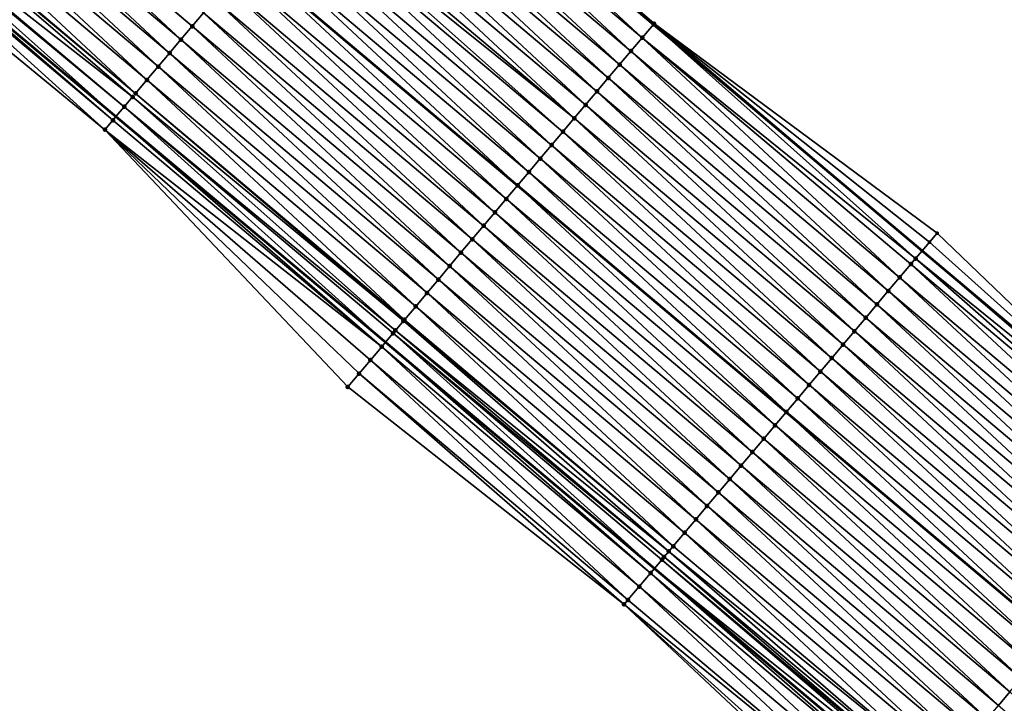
# Model space of a CAD drawing. Header units: feet. Extents: x 2017353 to 2024169, y 808050 to 818690.
# Tile 122 of 256: x 2017470 to 2017526, y 818485 to 818524. Entities that reach past the tile are written whole.
import ezdxf

# ---------------------------------------------------------------- set-up
doc = ezdxf.new("R2010")
doc.units = ezdxf.units.FT
doc.header["$MEASUREMENT"] = 0
for name, color, linetype, lineweight in [('EP_Travel Lane', 172, 'Continuous', 53), ('SB-Road Shots', 141, 'Continuous', 100), ('SB-Road X-Section', 40, 'Continuous', 13), ('STRIPING', 60, 'Continuous', 53)]:
    doc.layers.add(name, color=color, linetype=linetype, lineweight=lineweight)
doc.layers.add('I-77-MM15-17_SB-Surface-BORDER', color=7, linetype='Continuous')
doc.layers.add('I-77-MM15-17_SB-Surface-TIN', color=7, linetype='Continuous')

msp = doc.modelspace()

# ---------------------------------------------------------------- linework, layer by layer
at = {"layer": 'EP_Travel Lane'}
for points in [[(2017368.322989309, 818639.5371778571, 278.397272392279), (2017383.832366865, 818626.470221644, 278.2098004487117), (2017399.126980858, 818613.5842079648, 278.0464606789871), (2017414.421636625, 818600.69815909, 277.8916583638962), (2017429.716187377, 818587.8121986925, 277.7154096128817), (2017445.010957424, 818574.9260535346, 277.5839337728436), (2017460.305954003, 818562.0397175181, 277.4987336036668), (2017475.600915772, 818549.1534108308, 277.4063981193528), (2017490.895856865, 818536.2671215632, 277.3098552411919), (2017506.190878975, 818523.3807640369, 277.2298509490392), (2017521.484572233, 818510.498934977, 277.1277737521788), (2017536.782205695, 818497.6161731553, 276.9957189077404), (2017552.079970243, 818484.7333009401, 276.8856065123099), (2017567.377594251, 818471.8505470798, 276.7519686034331), (2017582.675031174, 818458.9679507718, 276.5870023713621), (2017597.972434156, 818446.085383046, 276.4163612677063), (2017613.269860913, 818433.2027952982, 276.249692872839), (2017628.567186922, 818420.3202923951, 276.0661536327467), (2017643.864532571, 818407.4377729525, 275.885903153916), (2017659.161856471, 818394.5552718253, 275.702010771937)], [(2017352.742519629, 818621.0491651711, 277.9247103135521), (2017368.288001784, 818608.0275514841, 277.6899354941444), (2017383.619511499, 818595.1851709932, 277.5421120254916), (2017398.950780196, 818582.3429923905, 277.3451886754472), (2017414.282211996, 818569.500677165, 277.1814914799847), (2017429.613933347, 818556.6581193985, 277.0767771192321), (2017444.945831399, 818543.8154136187, 277.008041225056), (2017460.277653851, 818530.9727711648, 276.9239253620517), (2017475.609462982, 818518.1301398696, 276.8370858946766), (2017490.941310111, 818505.2874767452, 276.757989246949), (2017506.254729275, 818492.4197630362, 276.6737494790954), (2017521.55248766, 818479.5368960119, 276.5626135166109), (2017536.850122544, 818466.6541329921, 276.4308028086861), (2017552.147716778, 818453.7714042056, 276.292179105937), (2017567.445116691, 818440.8888390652, 276.1210154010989), (2017582.742439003, 818428.0063392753, 275.9368511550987), (2017598.039826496, 818415.1237845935, 275.7636078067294), (2017613.33718564, 818402.2412537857, 275.5856172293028), (2017628.634668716, 818389.3586186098, 275.4283796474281), (2017643.932074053, 818376.476048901, 275.2581242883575), (2017659.216473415, 818363.5659910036, 275.0733244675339)]]:
    msp.add_polyline3d(points, dxfattribs=at)
at = {"layer": 'I-77-MM15-17_SB-Surface-BORDER', "color": 3, "linetype": 'Continuous', "lineweight": -3}
for points in [[(2017460.727329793, 818562.5397637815, 277.5024247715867), (2017475.698770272, 818549.2695307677, 277.4076484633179), (2017491.067444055, 818536.470742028, 277.3115489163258), (2017506.233546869, 818523.4313991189, 277.2301108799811), (2017522.329045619, 818511.5017588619, 277.1233114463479), (2017536.789139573, 818497.6244070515, 276.9956971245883), (2017552.086904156, 818484.7415349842, 276.8855760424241), (2017567.384528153, 818471.8587813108, 276.7519215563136), (2017582.681965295, 818458.9761849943, 276.5869775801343), (2017597.992990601, 818446.109790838, 276.4165226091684), (2017613.276795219, 818433.2110297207, 276.2496695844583), (2017628.612882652, 818420.3745507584, 276.0664031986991), (2017644.287278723, 818407.9399616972, 275.8694936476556), (2017659.215244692, 818394.6186659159, 275.7021547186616)], [(2017656.551811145, 818360.3978139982, 274.9690070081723), (2017642.417888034, 818374.6786564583, 275.2063490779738), (2017626.316420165, 818386.6063922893, 275.3807248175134), (2017612.154988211, 818400.8379836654, 275.5418849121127), (2017596.207882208, 818412.9494327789, 275.6819125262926), (2017581.556673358, 818426.5990050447, 275.8788479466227), (2017565.621793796, 818438.7249282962, 276.0225257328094), (2017549.926512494, 818451.1353003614, 276.1713203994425), (2017534.474051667, 818463.8342901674, 276.2969632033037), (2017519.137519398, 818476.6709745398, 276.4196921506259), (2017504.525638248, 818490.3677989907, 276.5710414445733), (2017488.797591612, 818502.7445042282, 276.6409823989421), (2017474.984575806, 818517.3888257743, 276.8075702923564), (2017459.534017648, 818530.0905997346, 276.8871290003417)]]:
    msp.add_polyline3d(points, dxfattribs=at)
at = {"layer": 'I-77-MM15-17_SB-Surface-TIN', "color": 128, "linetype": 'Continuous', "lineweight": -3}
for points in [[(2017479.948021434, 818523.2776097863, 276.9851060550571), (2017464.716264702, 818536.239119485, 277.0580981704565), (2017464.653651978, 818536.1648259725, 277.0566492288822)], [(2017479.948021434, 818523.2776097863, 276.9851060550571), (2017480.592465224, 818524.0422614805, 277.0017343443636), (2017464.716264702, 818536.239119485, 277.0580981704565)], [(2017505.553681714, 818522.6246604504, 277.2184519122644), (2017490.895856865, 818536.2671215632, 277.3098552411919), (2017490.259355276, 818535.5118403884, 277.2987784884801)], [(2017490.903772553, 818536.2765144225, 277.3099929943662), (2017490.895856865, 818536.2671215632, 277.3098552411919), (2017506.190878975, 818523.3807640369, 277.2298509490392)], [(2017505.553681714, 818522.6246604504, 277.2184519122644), (2017506.190878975, 818523.3807640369, 277.2298509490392), (2017490.895856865, 818536.2671215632, 277.3098552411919)], [(2017506.233546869, 818523.4313991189, 277.2301108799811), (2017491.067444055, 818536.470742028, 277.3115489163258), (2017490.903772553, 818536.2765144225, 277.3099929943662)], [(2017506.198100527, 818523.38933319, 277.2299801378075), (2017490.903772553, 818536.2765144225, 277.3099929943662), (2017506.190878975, 818523.3807640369, 277.2298509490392)], [(2017506.198100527, 818523.38933319, 277.2299801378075), (2017506.233546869, 818523.4313991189, 277.2301108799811), (2017490.903772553, 818536.2765144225, 277.3099929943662)], [(2017479.303564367, 818522.5129692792, 276.965766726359), (2017464.653651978, 818536.1648259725, 277.0566492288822), (2017464.00921414, 818535.4001692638, 277.0412364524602)], [(2017479.303564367, 818522.5129692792, 276.965766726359), (2017479.948021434, 818523.2776097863, 276.9851060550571), (2017464.653651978, 818536.1648259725, 277.0566492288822)], [(2017478.659099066, 818521.7483357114, 276.9447458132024), (2017464.00921414, 818535.4001692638, 277.0412364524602), (2017463.364769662, 818534.6355181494, 277.0244679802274)], [(2017478.659099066, 818521.7483357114, 276.9447458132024), (2017479.303564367, 818522.5129692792, 276.965766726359), (2017464.00921414, 818535.4001692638, 277.0412364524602)], [(2017504.909206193, 818521.8600354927, 277.1953444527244), (2017490.259355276, 818535.5118403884, 277.2987784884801), (2017489.61490128, 818534.747197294, 277.2800661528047)], [(2017504.909206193, 818521.8600354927, 277.1953444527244), (2017505.553681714, 818522.6246604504, 277.2184519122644), (2017490.259355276, 818535.5118403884, 277.2987784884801)], [(2017478.014634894, 818520.9837011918, 276.9239555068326), (2017463.364769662, 818534.6355181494, 277.0244679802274), (2017462.720318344, 818533.8708727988, 277.0063027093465)], [(2017478.014634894, 818520.9837011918, 276.9239555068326), (2017478.659099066, 818521.7483357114, 276.9447458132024), (2017463.364769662, 818534.6355181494, 277.0244679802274)], [(2017504.264731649, 818521.0954097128, 277.172436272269), (2017489.61490128, 818534.747197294, 277.2800661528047), (2017488.970446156, 818533.9825551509, 277.2611233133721)], [(2017504.264731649, 818521.0954097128, 277.172436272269), (2017504.909206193, 818521.8600354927, 277.1953444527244), (2017489.61490128, 818534.747197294, 277.2800661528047)], [(2017503.620296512, 818520.3307507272, 277.1575749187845), (2017488.970446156, 818533.9825551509, 277.2611233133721), (2017488.326015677, 818533.2178922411, 277.24721301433)], [(2017503.620296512, 818520.3307507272, 277.1575749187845), (2017504.264731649, 818521.0954097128, 277.172436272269), (2017488.970446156, 818533.9825551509, 277.2611233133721)], [(2017477.370180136, 818520.2190587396, 276.905087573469), (2017462.720318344, 818533.8708727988, 277.0063027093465), (2017462.075866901, 818533.1062275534, 276.988111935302)], [(2017477.370180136, 818520.2190587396, 276.905087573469), (2017478.014634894, 818520.9837011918, 276.9239555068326), (2017462.720318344, 818533.8708727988, 277.0063027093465)], [(2017476.725710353, 818519.4544289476, 276.8831516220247), (2017462.075866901, 818533.1062275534, 276.988111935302), (2017461.431418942, 818532.3415793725, 276.9706325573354)], [(2017476.725710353, 818519.4544289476, 276.8831516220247), (2017477.370180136, 818520.2190587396, 276.905087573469), (2017462.075866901, 818533.1062275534, 276.988111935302)], [(2017502.97585389, 818519.5660980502, 277.1411848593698), (2017488.326015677, 818533.2178922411, 277.24721301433), (2017487.681580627, 818532.4532331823, 277.2323694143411)], [(2017502.97585389, 818519.5660980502, 277.1411848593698), (2017503.620296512, 818520.3307507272, 277.1575749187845), (2017488.326015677, 818533.2178922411, 277.24721301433)], [(2017476.552678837, 818519.2491412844, 276.87673808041), (2017461.37680349, 818532.2767797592, 276.9688971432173), (2017460.786941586, 818531.5769559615, 276.9471505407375)], [(2017476.725710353, 818519.4544289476, 276.8831516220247), (2017461.431418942, 818532.3415793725, 276.9706325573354), (2017461.37680349, 818532.2767797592, 276.9688971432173)], [(2017476.552678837, 818519.2491412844, 276.87673808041), (2017476.725710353, 818519.4544289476, 276.8831516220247), (2017461.37680349, 818532.2767797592, 276.9688971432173)], [(2017502.331399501, 818518.8014552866, 277.1223923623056), (2017487.681580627, 818532.4532331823, 277.2323694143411), (2017487.037122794, 818531.6885933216, 277.2128734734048)], [(2017502.331399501, 818518.8014552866, 277.1223923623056), (2017502.97585389, 818519.5660980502, 277.1411848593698), (2017487.681580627, 818532.4532331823, 277.2323694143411)], [(2017460.692119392, 818531.4644614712, 276.9432088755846), (2017460.277653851, 818530.9727711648, 276.9239253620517), (2017475.609462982, 818518.1301398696, 276.8370858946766)], [(2017476.081225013, 818518.6898122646, 276.8580389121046), (2017460.786941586, 818531.5769559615, 276.9471505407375), (2017460.692119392, 818531.4644614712, 276.9432088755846)], [(2017476.081225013, 818518.6898122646, 276.8580389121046), (2017460.692119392, 818531.4644614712, 276.9432088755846), (2017475.609462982, 818518.1301398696, 276.8370858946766)], [(2017476.081225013, 818518.6898122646, 276.8580389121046), (2017476.552678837, 818519.2491412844, 276.87673808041), (2017460.786941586, 818531.5769559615, 276.9471505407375)], [(2017501.686933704, 818518.0368221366, 277.1012701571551), (2017487.037122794, 818531.6885933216, 277.2128734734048), (2017486.392669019, 818530.9239500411, 277.1942062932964)], [(2017501.686933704, 818518.0368221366, 277.1012701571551), (2017502.331399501, 818518.8014552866, 277.1223923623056), (2017487.037122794, 818531.6885933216, 277.2128734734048)], [(2017474.984575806, 818517.3888257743, 276.8075702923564), (2017460.142434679, 818530.8123574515, 276.917634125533), (2017459.534017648, 818530.0905997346, 276.8871290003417)], [(2017475.436722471, 818517.9252100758, 276.8294137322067), (2017460.277653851, 818530.9727711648, 276.9239253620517), (2017460.142434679, 818530.8123574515, 276.917634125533)], [(2017474.984575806, 818517.3888257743, 276.8075702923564), (2017475.436722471, 818517.9252100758, 276.8294137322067), (2017460.142434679, 818530.8123574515, 276.917634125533)], [(2017475.436722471, 818517.9252100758, 276.8294137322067), (2017475.609462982, 818518.1301398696, 276.8370858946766), (2017460.277653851, 818530.9727711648, 276.9239253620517)], [(2017501.686933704, 818518.0368221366, 277.1012701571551), (2017486.392669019, 818530.9239500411, 277.1942062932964), (2017486.097318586, 818530.5735219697, 277.1851779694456)], [(2017500.398006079, 818516.5075524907, 277.0598366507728), (2017485.748204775, 818530.1593155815, 277.1734014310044), (2017485.103728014, 818529.3946916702, 277.1500404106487)], [(2017501.042472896, 818517.272184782, 277.0811669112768), (2017486.097318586, 818530.5735219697, 277.1851779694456), (2017485.748204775, 818530.1593155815, 277.1734014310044)], [(2017500.398006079, 818516.5075524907, 277.0598366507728), (2017501.042472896, 818517.272184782, 277.0811669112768), (2017485.748204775, 818530.1593155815, 277.1734014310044)], [(2017501.042472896, 818517.272184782, 277.0811669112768), (2017501.686933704, 818518.0368221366, 277.1012701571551), (2017486.097318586, 818530.5735219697, 277.1851779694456)], [(2017499.753536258, 818515.7429227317, 277.0378927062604), (2017485.103728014, 818529.3946916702, 277.1500404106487), (2017484.459261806, 818528.6300588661, 277.1288344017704)], [(2017499.753536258, 818515.7429227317, 277.0378927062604), (2017500.398006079, 818516.5075524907, 277.0598366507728), (2017485.103728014, 818529.3946916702, 277.1500404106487)], [(2017499.109068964, 818514.9782908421, 277.0164650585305), (2017484.459261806, 818528.6300588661, 277.1288344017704), (2017483.814814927, 818527.865409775, 277.1115752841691)], [(2017499.109068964, 818514.9782908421, 277.0164650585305), (2017499.753536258, 818515.7429227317, 277.0378927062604), (2017484.459261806, 818528.6300588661, 277.1288344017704)], [(2017498.464598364, 818514.2136617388, 276.9943622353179), (2017483.814814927, 818527.865409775, 277.1115752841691), (2017483.170356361, 818527.1007705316, 277.0919297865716)], [(2017498.464598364, 818514.2136617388, 276.9943622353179), (2017499.109068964, 818514.9782908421, 277.0164650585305), (2017483.814814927, 818527.865409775, 277.1115752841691)], [(2017497.820110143, 818513.4490474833, 276.9686612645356), (2017483.161381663, 818527.0901229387, 277.0915821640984), (2017482.525871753, 818526.3361532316, 277.0669665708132)], [(2017483.170356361, 818527.1007705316, 277.0919297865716), (2017483.161381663, 818527.0901229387, 277.0915821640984), (2017498.456309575, 818514.2038280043, 276.9940316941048)], [(2017497.820110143, 818513.4490474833, 276.9686612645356), (2017498.456309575, 818514.2038280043, 276.9940316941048), (2017483.161381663, 818527.0901229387, 277.0915821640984)], [(2017498.464598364, 818514.2136617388, 276.9943622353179), (2017483.170356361, 818527.1007705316, 277.0919297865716), (2017498.456309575, 818514.2038280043, 276.9940316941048)], [(2017497.175628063, 818512.6844280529, 276.9442143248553), (2017482.525871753, 818526.3361532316, 277.0669665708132), (2017481.881384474, 818525.5715381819, 277.0414580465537)], [(2017497.175628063, 818512.6844280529, 276.9442143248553), (2017497.820110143, 818513.4490474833, 276.9686612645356), (2017482.525871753, 818526.3361532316, 277.0669665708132)], [(2017496.531177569, 818511.9197820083, 276.9262169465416), (2017481.881384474, 818525.5715381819, 277.0414580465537), (2017481.236913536, 818524.8069093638, 277.019286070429)], [(2017496.531177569, 818511.9197820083, 276.9262169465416), (2017497.175628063, 818512.6844280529, 276.9442143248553), (2017481.881384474, 818525.5715381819, 277.0414580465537)], [(2017495.886737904, 818511.1551268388, 276.9104308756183), (2017481.236913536, 818524.8069093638, 277.019286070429), (2017480.592465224, 818524.0422614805, 277.0017343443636)], [(2017495.886737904, 818511.1551268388, 276.9104308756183), (2017496.531177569, 818511.9197820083, 276.9262169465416), (2017481.236913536, 818524.8069093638, 277.019286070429)], [(2017495.242295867, 818510.3904736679, 276.8941604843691), (2017480.592465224, 818524.0422614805, 277.0017343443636), (2017479.948021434, 818523.2776097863, 276.9851060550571)], [(2017495.242295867, 818510.3904736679, 276.8941604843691), (2017495.886737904, 818511.1551268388, 276.9104308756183), (2017480.592465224, 818524.0422614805, 277.0017343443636)], [(2017521.110374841, 818510.0546620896, 277.1221837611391), (2017506.190878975, 818523.3807640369, 277.2298509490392), (2017505.553681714, 818522.6246604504, 277.2184519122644)], [(2017506.198100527, 818523.38933319, 277.2299801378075), (2017506.190878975, 818523.3807640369, 277.2298509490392), (2017521.484572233, 818510.498934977, 277.1277737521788)], [(2017521.48124343, 818510.4949820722, 277.1277835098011), (2017506.190878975, 818523.3807640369, 277.2298509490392), (2017521.110374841, 818510.0546620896, 277.1221837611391)], [(2017521.48124343, 818510.4949820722, 277.1277835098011), (2017521.484572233, 818510.498934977, 277.1277737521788), (2017506.190878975, 818523.3807640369, 277.2298509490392)], [(2017506.198100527, 818523.38933319, 277.2299801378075), (2017521.484572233, 818510.498934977, 277.1277737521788), (2017506.233546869, 818523.4313991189, 277.2301108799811)], [(2017521.895854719, 818510.9873269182, 277.1265681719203), (2017506.233546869, 818523.4313991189, 277.2301108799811), (2017521.484572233, 818510.498934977, 277.1277737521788)], [(2017522.329045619, 818511.5017588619, 277.1233114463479), (2017506.233546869, 818523.4313991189, 277.2301108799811), (2017521.895854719, 818510.9873269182, 277.1265681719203)], [(2017494.597847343, 818509.6258259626, 276.8765655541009), (2017479.948021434, 818523.2776097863, 276.9851060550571), (2017479.303564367, 818522.5129692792, 276.965766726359)], [(2017494.597847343, 818509.6258259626, 276.8765655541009), (2017495.242295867, 818510.3904736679, 276.8941604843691), (2017479.948021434, 818523.2776097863, 276.9851060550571)], [(2017493.953389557, 818508.8611860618, 276.8570793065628), (2017479.303564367, 818522.5129692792, 276.965766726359), (2017478.659099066, 818521.7483357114, 276.9447458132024)], [(2017493.953389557, 818508.8611860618, 276.8570793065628), (2017494.597847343, 818509.6258259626, 276.8765655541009), (2017479.303564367, 818522.5129692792, 276.965766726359)], [(2017520.202969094, 818508.9775699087, 277.0886331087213), (2017505.553681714, 818522.6246604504, 277.2184519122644), (2017504.909206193, 818521.8600354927, 277.1953444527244)], [(2017520.202969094, 818508.9775699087, 277.0886331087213), (2017520.847270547, 818509.7423415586, 277.1137165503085), (2017505.553681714, 818522.6246604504, 277.2184519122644)], [(2017520.847270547, 818509.7423415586, 277.1137165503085), (2017521.110374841, 818510.0546620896, 277.1221837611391), (2017505.553681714, 818522.6246604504, 277.2184519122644)], [(2017493.308937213, 818508.0965415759, 276.8387042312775), (2017478.659099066, 818521.7483357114, 276.9447458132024), (2017478.014634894, 818520.9837011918, 276.9239555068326)], [(2017493.308937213, 818508.0965415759, 276.8387042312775), (2017493.953389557, 818508.8611860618, 276.8570793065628), (2017478.659099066, 818521.7483357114, 276.9447458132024)], [(2017519.558702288, 818508.2127690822, 277.0693513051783), (2017504.909206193, 818521.8600354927, 277.1953444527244), (2017504.264731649, 818521.0954097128, 277.172436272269)], [(2017519.558702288, 818508.2127690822, 277.0693513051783), (2017520.202969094, 818508.9775699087, 277.0886331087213), (2017504.909206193, 818521.8600354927, 277.1953444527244)], [(2017518.914455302, 818507.4479515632, 277.0533886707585), (2017504.264731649, 818521.0954097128, 277.172436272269), (2017503.620296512, 818520.3307507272, 277.1575749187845)], [(2017518.914455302, 818507.4479515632, 277.0533886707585), (2017519.558702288, 818508.2127690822, 277.0693513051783), (2017504.264731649, 818521.0954097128, 277.172436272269)], [(2017492.66450037, 818507.331884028, 276.8234945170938), (2017478.014634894, 818520.9837011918, 276.9239555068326), (2017477.370180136, 818520.2190587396, 276.905087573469)], [(2017492.66450037, 818507.331884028, 276.8234945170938), (2017493.308937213, 818508.0965415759, 276.8387042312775), (2017478.014634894, 818520.9837011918, 276.9239555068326)], [(2017492.02005575, 818506.5672330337, 276.8066966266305), (2017477.370180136, 818520.2190587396, 276.905087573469), (2017476.725710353, 818519.4544289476, 276.8831516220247)], [(2017492.02005575, 818506.5672330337, 276.8066966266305), (2017492.66450037, 818507.331884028, 276.8234945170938), (2017477.370180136, 818520.2190587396, 276.905087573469)], [(2017518.270219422, 818506.6831246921, 277.0392856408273), (2017503.620296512, 818520.3307507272, 277.1575749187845), (2017502.97585389, 818519.5660980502, 277.1411848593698)], [(2017518.270219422, 818506.6831246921, 277.0392856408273), (2017518.914455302, 818507.4479515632, 277.0533886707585), (2017503.620296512, 818520.3307507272, 277.1575749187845)], [(2017491.965097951, 818506.5020274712, 276.8049265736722), (2017476.725710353, 818519.4544289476, 276.8831516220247), (2017476.552678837, 818519.2491412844, 276.87673808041)], [(2017491.965097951, 818506.5020274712, 276.8049265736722), (2017492.02005575, 818506.5672330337, 276.8066966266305), (2017476.725710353, 818519.4544289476, 276.8831516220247)], [(2017517.625949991, 818505.9183260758, 277.019564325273), (2017502.97585389, 818519.5660980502, 277.1411848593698), (2017502.331399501, 818518.8014552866, 277.1223923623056)], [(2017517.625949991, 818505.9183260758, 277.019564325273), (2017518.270219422, 818506.6831246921, 277.0392856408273), (2017502.97585389, 818519.5660980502, 277.1411848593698)], [(2017491.511011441, 818505.9633008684, 276.7871199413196), (2017476.552678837, 818519.2491412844, 276.87673808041), (2017476.081225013, 818518.6898122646, 276.8580389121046)], [(2017491.511011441, 818505.9633008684, 276.7871199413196), (2017491.965097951, 818506.5020274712, 276.8049265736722), (2017476.552678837, 818519.2491412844, 276.87673808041)], [(2017476.081225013, 818518.6898122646, 276.8580389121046), (2017475.609462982, 818518.1301398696, 276.8370858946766), (2017490.941310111, 818505.2874767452, 276.757989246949)], [(2017491.375567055, 818505.8026191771, 276.780898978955), (2017476.081225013, 818518.6898122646, 276.8580389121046), (2017490.941310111, 818505.2874767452, 276.757989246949)], [(2017491.375567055, 818505.8026191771, 276.780898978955), (2017491.511011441, 818505.9633008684, 276.7871199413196), (2017476.081225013, 818518.6898122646, 276.8580389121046)], [(2017516.981697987, 818505.1535127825, 277.0027614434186), (2017502.331399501, 818518.8014552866, 277.1223923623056), (2017501.686933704, 818518.0368221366, 277.1012701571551)], [(2017516.981697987, 818505.1535127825, 277.0027614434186), (2017517.625949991, 818505.9183260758, 277.019564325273), (2017502.331399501, 818518.8014552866, 277.1223923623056)], [(2017490.731038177, 818505.0380391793, 276.7468961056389), (2017475.436722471, 818517.9252100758, 276.8294137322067), (2017474.984575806, 818517.3888257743, 276.8075702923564)], [(2017490.731038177, 818505.0380391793, 276.7468961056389), (2017475.609462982, 818518.1301398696, 276.8370858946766), (2017475.436722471, 818517.9252100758, 276.8294137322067)], [(2017490.731038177, 818505.0380391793, 276.7468961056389), (2017490.941310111, 818505.2874767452, 276.757989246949), (2017475.609462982, 818518.1301398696, 276.8370858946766)], [(2017516.33743446, 818504.3887091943, 276.9840287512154), (2017501.686933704, 818518.0368221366, 277.1012701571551), (2017501.042472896, 818517.272184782, 277.0811669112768)], [(2017516.33743446, 818504.3887091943, 276.9840287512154), (2017516.981697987, 818505.1535127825, 277.0027614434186), (2017501.686933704, 818518.0368221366, 277.1012701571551)], [(2017488.797591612, 818502.7445042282, 276.6409823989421), (2017489.441957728, 818503.5088983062, 276.6742563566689), (2017474.984575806, 818517.3888257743, 276.8075702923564)], [(2017489.441957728, 818503.5088983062, 276.6742563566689), (2017490.086495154, 818504.2734711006, 276.7100048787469), (2017474.984575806, 818517.3888257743, 276.8075702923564)], [(2017490.086495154, 818504.2734711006, 276.7100048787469), (2017490.731038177, 818505.0380391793, 276.7468961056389), (2017474.984575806, 818517.3888257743, 276.8075702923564)], [(2017515.693144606, 818503.623927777, 276.9608875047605), (2017501.042472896, 818517.272184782, 277.0811669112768), (2017500.398006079, 818516.5075524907, 277.0598366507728)], [(2017515.693144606, 818503.623927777, 276.9608875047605), (2017516.33743446, 818504.3887091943, 276.9840287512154), (2017501.042472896, 818517.272184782, 277.0811669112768)], [(2017515.048868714, 818502.8591346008, 276.9400844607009), (2017500.398006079, 818516.5075524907, 277.0598366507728), (2017499.753536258, 818515.7429227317, 277.0378927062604)], [(2017515.048868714, 818502.8591346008, 276.9400844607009), (2017515.693144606, 818503.623927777, 276.9608875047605), (2017500.398006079, 818516.5075524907, 277.0598366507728)], [(2017514.404605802, 818502.0943304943, 276.9214548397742), (2017499.753536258, 818515.7429227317, 277.0378927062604), (2017499.109068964, 818514.9782908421, 277.0164650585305)], [(2017514.404605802, 818502.0943304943, 276.9214548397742), (2017515.048868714, 818502.8591346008, 276.9400844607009), (2017499.753536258, 818515.7429227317, 277.0378927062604)], [(2017513.760315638, 818501.3295493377, 276.898261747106), (2017499.109068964, 818514.9782908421, 277.0164650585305), (2017498.464598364, 818514.2136617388, 276.9943622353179)], [(2017513.760315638, 818501.3295493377, 276.898261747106), (2017514.404605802, 818502.0943304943, 276.9214548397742), (2017499.109068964, 818514.9782908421, 277.0164650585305)], [(2017513.116016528, 818500.5647757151, 276.8735705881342), (2017498.456309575, 818514.2038280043, 276.9940316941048), (2017497.820110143, 818513.4490474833, 276.9686612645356)], [(2017498.464598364, 818514.2136617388, 276.9943622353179), (2017498.456309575, 818514.2038280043, 276.9940316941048), (2017513.752311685, 818501.3200487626, 276.897955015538)], [(2017513.116016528, 818500.5647757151, 276.8735705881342), (2017513.752311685, 818501.3200487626, 276.897955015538), (2017498.456309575, 818514.2038280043, 276.9940316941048)], [(2017513.760315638, 818501.3295493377, 276.898261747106), (2017498.464598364, 818514.2136617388, 276.9943622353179), (2017513.752311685, 818501.3200487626, 276.897955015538)], [(2017512.47173166, 818499.7999900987, 276.8512643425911), (2017497.820110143, 818513.4490474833, 276.9686612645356), (2017497.175628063, 818512.6844280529, 276.9442143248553)], [(2017512.47173166, 818499.7999900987, 276.8512643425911), (2017513.116016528, 818500.5647757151, 276.8735705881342), (2017497.820110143, 818513.4490474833, 276.9686612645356)], [(2017511.827464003, 818499.0351899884, 276.8318401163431), (2017497.175628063, 818512.6844280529, 276.9442143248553), (2017496.531177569, 818511.9197820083, 276.9262169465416)], [(2017511.827464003, 818499.0351899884, 276.8318401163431), (2017512.47173166, 818499.7999900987, 276.8512643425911), (2017497.175628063, 818512.6844280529, 276.9442143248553)], [(2017511.183209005, 818498.2703792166, 276.8145358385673), (2017496.531177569, 818511.9197820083, 276.9262169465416), (2017495.886737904, 818511.1551268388, 276.9104308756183)], [(2017511.183209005, 818498.2703792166, 276.8145358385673), (2017511.827464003, 818499.0351899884, 276.8318401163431), (2017496.531177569, 818511.9197820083, 276.9262169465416)], [(2017510.538974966, 818497.5055507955, 276.8007410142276), (2017495.886737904, 818511.1551268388, 276.9104308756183), (2017495.242295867, 818510.3904736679, 276.8941604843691)], [(2017510.538974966, 818497.5055507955, 276.8007410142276), (2017511.183209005, 818498.2703792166, 276.8145358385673), (2017495.886737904, 818511.1551268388, 276.9104308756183)], [(2017521.895854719, 818510.9873269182, 277.1265681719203), (2017521.484572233, 818510.498934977, 277.1277737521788), (2017536.789139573, 818497.6244070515, 276.9956971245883)], [(2017522.329045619, 818511.5017588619, 277.1233114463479), (2017521.895854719, 818510.9873269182, 277.1265681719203), (2017536.789139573, 818497.6244070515, 276.9956971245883)], [(2017521.48124343, 818510.4949820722, 277.1277835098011), (2017521.110374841, 818510.0546620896, 277.1221837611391), (2017536.66102786, 818497.472275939, 276.9960995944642)], [(2017521.48124343, 818510.4949820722, 277.1277835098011), (2017536.782205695, 818497.6161731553, 276.9957189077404), (2017521.484572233, 818510.498934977, 277.1277737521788)], [(2017521.48124343, 818510.4949820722, 277.1277835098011), (2017536.66102786, 818497.472275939, 276.9960995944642), (2017536.782205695, 818497.6161731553, 276.9957189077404)], [(2017536.789139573, 818497.6244070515, 276.9956971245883), (2017521.484572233, 818510.498934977, 277.1277737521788), (2017536.782205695, 818497.6161731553, 276.9957189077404)], [(2017509.894715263, 818496.7407439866, 276.7826487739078), (2017495.242295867, 818510.3904736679, 276.8941604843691), (2017494.597847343, 818509.6258259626, 276.8765655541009)], [(2017509.894715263, 818496.7407439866, 276.7826487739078), (2017510.538974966, 818497.5055507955, 276.8007410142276), (2017495.242295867, 818510.3904736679, 276.8941604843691)], [(2017536.144928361, 818496.8595594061, 276.9857249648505), (2017521.110374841, 818510.0546620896, 277.1221837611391), (2017520.847270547, 818509.7423415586, 277.1137165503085)], [(2017536.144928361, 818496.8595594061, 276.9857249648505), (2017536.66102786, 818497.472275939, 276.9960995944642), (2017521.110374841, 818510.0546620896, 277.1221837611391)], [(2017509.25045693, 818495.9759360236, 276.7647859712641), (2017494.597847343, 818509.6258259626, 276.8765655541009), (2017493.953389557, 818508.8611860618, 276.8570793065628)], [(2017509.25045693, 818495.9759360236, 276.7647859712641), (2017509.894715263, 818496.7407439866, 276.7826487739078), (2017494.597847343, 818509.6258259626, 276.8765655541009)], [(2017535.50061993, 818496.0947936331, 276.959472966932), (2017520.847270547, 818509.7423415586, 277.1137165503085), (2017520.202969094, 818508.9775699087, 277.0886331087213)], [(2017535.50061993, 818496.0947936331, 276.959472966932), (2017536.144928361, 818496.8595594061, 276.9857249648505), (2017520.847270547, 818509.7423415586, 277.1137165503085)], [(2017508.606211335, 818495.2111173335, 276.7490561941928), (2017493.953389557, 818508.8611860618, 276.8570793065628), (2017493.308937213, 818508.0965415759, 276.8387042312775)], [(2017508.606211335, 818495.2111173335, 276.7490561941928), (2017509.25045693, 818495.9759360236, 276.7647859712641), (2017493.953389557, 818508.8611860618, 276.8570793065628)], [(2017534.856341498, 818495.330002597, 276.938244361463), (2017520.202969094, 818508.9775699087, 277.0886331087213), (2017519.558702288, 818508.2127690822, 277.0693513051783)], [(2017534.856341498, 818495.330002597, 276.938244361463), (2017535.50061993, 818496.0947936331, 276.959472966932), (2017520.202969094, 818508.9775699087, 277.0886331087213)], [(2017534.212094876, 818494.5651847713, 276.9223427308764), (2017519.558702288, 818508.2127690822, 277.0693513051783), (2017518.914455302, 818507.4479515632, 277.0533886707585)], [(2017534.212094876, 818494.5651847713, 276.9223427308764), (2017534.856341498, 818495.330002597, 276.938244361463), (2017519.558702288, 818508.2127690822, 277.0693513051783)], [(2017507.961973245, 818494.4462923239, 276.7345830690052), (2017493.308937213, 818508.0965415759, 276.8387042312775), (2017492.66450037, 818507.331884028, 276.8234945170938)], [(2017507.961973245, 818494.4462923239, 276.7345830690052), (2017508.606211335, 818495.2111173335, 276.7490561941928), (2017493.308937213, 818508.0965415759, 276.8387042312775)], [(2017507.317740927, 818493.6814624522, 276.7210766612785), (2017492.66450037, 818507.331884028, 276.8234945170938), (2017492.02005575, 818506.5672330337, 276.8066966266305)], [(2017507.317740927, 818493.6814624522, 276.7210766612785), (2017507.961973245, 818494.4462923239, 276.7345830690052), (2017492.66450037, 818507.331884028, 276.8234945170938)], [(2017533.567864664, 818493.8003531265, 276.9091889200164), (2017518.914455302, 818507.4479515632, 277.0533886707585), (2017518.270219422, 818506.6831246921, 277.0392856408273)], [(2017533.567864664, 818493.8003531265, 276.9091889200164), (2017534.212094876, 818494.5651847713, 276.9223427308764), (2017518.914455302, 818507.4479515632, 277.0533886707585)], [(2017507.065922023, 818493.3825255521, 276.7140287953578), (2017491.965097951, 818506.5020274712, 276.8049265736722), (2017491.511011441, 818505.9633008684, 276.7871199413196)], [(2017507.317740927, 818493.6814624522, 276.7210766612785), (2017492.02005575, 818506.5672330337, 276.8066966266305), (2017491.965097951, 818506.5020274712, 276.8049265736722)], [(2017507.065922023, 818493.3825255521, 276.7140287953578), (2017507.317740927, 818493.6814624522, 276.7210766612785), (2017491.965097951, 818506.5020274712, 276.8049265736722)], [(2017532.923604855, 818493.0355464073, 276.8910788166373), (2017518.270219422, 818506.6831246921, 277.0392856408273), (2017517.625949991, 818505.9183260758, 277.019564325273)], [(2017532.923604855, 818493.0355464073, 276.8910788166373), (2017533.567864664, 818493.8003531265, 276.9091889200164), (2017518.270219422, 818506.6831246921, 277.0392856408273)], [(2017506.802246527, 818493.0695542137, 276.7032954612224), (2017491.511011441, 818505.9633008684, 276.7871199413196), (2017491.375567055, 818505.8026191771, 276.780898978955)], [(2017506.802246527, 818493.0695542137, 276.7032954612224), (2017507.065922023, 818493.3825255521, 276.7140287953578), (2017491.511011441, 818505.9633008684, 276.7871199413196)], [(2017491.375567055, 818505.8026191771, 276.780898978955), (2017490.941310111, 818505.2874767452, 276.757989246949), (2017506.254729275, 818492.4197630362, 276.6737494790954)], [(2017506.673445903, 818492.9166853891, 276.6970696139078), (2017491.375567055, 818505.8026191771, 276.780898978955), (2017506.254729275, 818492.4197630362, 276.6737494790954)], [(2017506.673445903, 818492.9166853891, 276.6970696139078), (2017506.802246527, 818493.0695542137, 276.7032954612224), (2017491.375567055, 818505.8026191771, 276.780898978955)], [(2017532.279347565, 818492.270737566, 276.8733906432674), (2017517.625949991, 818505.9183260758, 277.019564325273), (2017516.981697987, 818505.1535127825, 277.0027614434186)], [(2017532.279347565, 818492.270737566, 276.8733906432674), (2017532.923604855, 818493.0355464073, 276.8910788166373), (2017517.625949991, 818505.9183260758, 277.019564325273)], [(2017505.384695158, 818491.3872665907, 276.622146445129), (2017490.731038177, 818505.0380391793, 276.7468961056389), (2017490.086495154, 818504.2734711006, 276.7100048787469)], [(2017506.02907993, 818492.1519680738, 276.6611820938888), (2017490.941310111, 818505.2874767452, 276.757989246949), (2017490.731038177, 818505.0380391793, 276.7468961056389)], [(2017505.384695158, 818491.3872665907, 276.622146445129), (2017506.02907993, 818492.1519680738, 276.6611820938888), (2017490.731038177, 818505.0380391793, 276.7468961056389)], [(2017506.02907993, 818492.1519680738, 276.6611820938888), (2017506.254729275, 818492.4197630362, 276.6737494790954), (2017490.941310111, 818505.2874767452, 276.757989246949)], [(2017531.635082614, 818491.5059351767, 276.854419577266), (2017516.981697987, 818505.1535127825, 277.0027614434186), (2017516.33743446, 818504.3887091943, 276.9840287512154)], [(2017531.635082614, 818491.5059351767, 276.854419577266), (2017532.279347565, 818492.270737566, 276.8733906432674), (2017516.981697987, 818505.1535127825, 277.0027614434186)], [(2017504.740312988, 818490.6225629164, 276.5835464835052), (2017490.086495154, 818504.2734711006, 276.7100048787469), (2017489.441957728, 818503.5088983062, 276.6742563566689)], [(2017504.740312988, 818490.6225629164, 276.5835464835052), (2017505.384695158, 818491.3872665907, 276.622146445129), (2017490.086495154, 818504.2734711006, 276.7100048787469)], [(2017530.990787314, 818490.741158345, 276.8303665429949), (2017516.33743446, 818504.3887091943, 276.9840287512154), (2017515.693144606, 818503.623927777, 276.9608875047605)], [(2017530.990787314, 818490.741158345, 276.8303665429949), (2017531.635082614, 818491.5059351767, 276.854419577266), (2017516.33743446, 818504.3887091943, 276.9840287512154)], [(2017504.525638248, 818490.3677989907, 276.5710414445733), (2017489.441957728, 818503.5088983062, 276.6742563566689), (2017488.797591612, 818502.7445042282, 276.6409823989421)], [(2017504.525638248, 818490.3677989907, 276.5710414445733), (2017504.740312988, 818490.6225629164, 276.5835464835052), (2017489.441957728, 818503.5088983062, 276.6742563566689)], [(2017530.346505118, 818489.9763704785, 276.8085076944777), (2017515.693144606, 818503.623927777, 276.9608875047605), (2017515.048868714, 818502.8591346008, 276.9400844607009)], [(2017530.346505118, 818489.9763704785, 276.8085076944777), (2017530.990787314, 818490.741158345, 276.8303665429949), (2017515.693144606, 818503.623927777, 276.9608875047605)], [(2017529.702236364, 818489.2115712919, 276.7888997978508), (2017515.048868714, 818502.8591346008, 276.9400844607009), (2017514.404605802, 818502.0943304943, 276.9214548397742)], [(2017529.702236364, 818489.2115712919, 276.7888997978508), (2017530.346505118, 818489.9763704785, 276.8085076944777), (2017515.048868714, 818502.8591346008, 276.9400844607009)], [(2017529.057960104, 818488.4467784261, 276.7680350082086), (2017514.404605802, 818502.0943304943, 276.9214548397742), (2017513.760315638, 818501.3295493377, 276.898261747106)], [(2017529.057960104, 818488.4467784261, 276.7680350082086), (2017529.702236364, 818489.2115712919, 276.7888997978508), (2017514.404605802, 818502.0943304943, 276.9214548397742)], [(2017528.413683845, 818487.6819855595, 276.7471703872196), (2017513.752311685, 818501.3200487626, 276.897955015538), (2017513.116016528, 818500.5647757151, 276.8735705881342)], [(2017513.760315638, 818501.3295493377, 276.898261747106), (2017513.752311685, 818501.3200487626, 276.897955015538), (2017529.049956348, 818488.4372775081, 276.7677758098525)], [(2017528.413683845, 818487.6819855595, 276.7471703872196), (2017529.049956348, 818488.4372775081, 276.7677758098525), (2017513.752311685, 818501.3200487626, 276.897955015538)], [(2017529.057960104, 818488.4467784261, 276.7680350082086), (2017513.760315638, 818501.3295493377, 276.898261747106), (2017529.049956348, 818488.4372775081, 276.7677758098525)], [(2017527.769412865, 818486.9171882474, 276.7271897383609), (2017513.116016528, 818500.5647757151, 276.8735705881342), (2017512.47173166, 818499.7999900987, 276.8512643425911)], [(2017527.769412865, 818486.9171882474, 276.7271897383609), (2017528.413683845, 818487.6819855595, 276.7471703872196), (2017513.116016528, 818500.5647757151, 276.8735705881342)], [(2017527.125152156, 818486.1523822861, 276.708928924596), (2017512.47173166, 818499.7999900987, 276.8512643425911), (2017511.827464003, 818499.0351899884, 276.8318401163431)], [(2017527.125152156, 818486.1523822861, 276.708928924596), (2017527.769412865, 818486.9171882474, 276.7271897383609), (2017512.47173166, 818499.7999900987, 276.8512643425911)], [(2017526.480903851, 818485.3875658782, 276.6927453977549), (2017511.827464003, 818499.0351899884, 276.8318401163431), (2017511.183209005, 818498.2703792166, 276.8145358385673)], [(2017526.480903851, 818485.3875658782, 276.6927453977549), (2017527.125152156, 818486.1523822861, 276.708928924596), (2017511.827464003, 818499.0351899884, 276.8318401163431)], [(2017525.836664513, 818484.6227419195, 276.6780632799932), (2017511.183209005, 818498.2703792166, 276.8145358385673), (2017510.538974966, 818497.5055507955, 276.8007410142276)], [(2017525.836664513, 818484.6227419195, 276.6780632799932), (2017526.480903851, 818485.3875658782, 276.6927453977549), (2017511.183209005, 818498.2703792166, 276.8145358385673)], [(2017525.192414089, 818483.8579272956, 276.6615249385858), (2017510.538974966, 818497.5055507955, 276.8007410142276), (2017509.894715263, 818496.7407439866, 276.7826487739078)], [(2017525.192414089, 818483.8579272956, 276.6615249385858), (2017525.836664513, 818484.6227419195, 276.6780632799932), (2017510.538974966, 818497.5055507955, 276.8007410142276)], [(2017524.548157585, 818483.0931177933, 276.6439682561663), (2017509.894715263, 818496.7407439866, 276.7826487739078), (2017509.25045693, 818495.9759360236, 276.7647859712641)], [(2017524.548157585, 818483.0931177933, 276.6439682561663), (2017525.192414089, 818483.8579272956, 276.6615249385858), (2017509.894715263, 818496.7407439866, 276.7826487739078)], [(2017523.903912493, 818482.3282986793, 276.6283227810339), (2017509.25045693, 818495.9759360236, 276.7647859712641), (2017508.606211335, 818495.2111173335, 276.7490561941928)], [(2017523.903912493, 818482.3282986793, 276.6283227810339), (2017524.548157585, 818483.0931177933, 276.6439682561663), (2017509.25045693, 818495.9759360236, 276.7647859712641)], [(2017523.259678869, 818481.5634699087, 276.6145974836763), (2017508.606211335, 818495.2111173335, 276.7490561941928), (2017507.961973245, 818494.4462923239, 276.7345830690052)], [(2017523.259678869, 818481.5634699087, 276.6145974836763), (2017523.903912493, 818482.3282986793, 276.6283227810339), (2017508.606211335, 818495.2111173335, 276.7490561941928)], [(2017522.615455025, 818480.7986329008, 276.6025100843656), (2017507.961973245, 818494.4462923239, 276.7345830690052), (2017507.317740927, 818493.6814624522, 276.7210766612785)], [(2017522.615455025, 818480.7986329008, 276.6025100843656), (2017523.259678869, 818481.5634699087, 276.6145974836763), (2017507.961973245, 818494.4462923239, 276.7345830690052)], [(2017522.615455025, 818480.7986329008, 276.6025100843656), (2017507.317740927, 818493.6814624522, 276.7210766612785), (2017507.065922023, 818493.3825255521, 276.7140287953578)], [(2017521.971197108, 818480.0338245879, 276.5847168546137), (2017506.802246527, 818493.0695542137, 276.7032954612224), (2017506.673445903, 818492.9166853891, 276.6970696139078)], [(2017522.171522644, 818480.2716097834, 276.5922524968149), (2017507.065922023, 818493.3825255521, 276.7140287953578), (2017506.802246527, 818493.0695542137, 276.7032954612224)], [(2017521.971197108, 818480.0338245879, 276.5847168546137), (2017522.171522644, 818480.2716097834, 276.5922524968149), (2017506.802246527, 818493.0695542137, 276.7032954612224)], [(2017522.171522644, 818480.2716097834, 276.5922524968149), (2017522.615455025, 818480.7986329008, 276.6025100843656), (2017507.065922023, 818493.3825255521, 276.7140287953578)], [(2017521.862501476, 818479.9048123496, 276.5799005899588), (2017506.673445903, 818492.9166853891, 276.6970696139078), (2017506.254729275, 818492.4197630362, 276.6737494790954)], [(2017521.862501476, 818479.9048123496, 276.5799005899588), (2017521.971197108, 818480.0338245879, 276.5847168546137), (2017506.673445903, 818492.9166853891, 276.6970696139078)], [(2017520.682443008, 818478.5044086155, 276.5092317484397), (2017506.02907993, 818492.1519680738, 276.6611820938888), (2017505.384695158, 818491.3872665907, 276.622146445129)], [(2017521.326838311, 818479.2691012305, 276.5500307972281), (2017506.254729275, 818492.4197630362, 276.6737494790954), (2017506.02907993, 818492.1519680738, 276.6611820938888)], [(2017520.682443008, 818478.5044086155, 276.5092317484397), (2017521.326838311, 818479.2691012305, 276.5500307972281), (2017506.02907993, 818492.1519680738, 276.6611820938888)], [(2017521.862501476, 818479.9048123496, 276.5799005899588), (2017506.254729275, 818492.4197630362, 276.6737494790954), (2017521.55248766, 818479.5368960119, 276.5626135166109)], [(2017521.326838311, 818479.2691012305, 276.5500307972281), (2017521.55248766, 818479.5368960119, 276.5626135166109), (2017506.254729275, 818492.4197630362, 276.6737494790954)], [(2017520.038052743, 818477.7397117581, 276.4692763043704), (2017505.384695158, 818491.3872665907, 276.622146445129), (2017504.740312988, 818490.6225629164, 276.5835464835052)], [(2017520.038052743, 818477.7397117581, 276.4692763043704), (2017520.682443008, 818478.5044086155, 276.5092317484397), (2017505.384695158, 818491.3872665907, 276.622146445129)], [(2017520.038052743, 818477.7397117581, 276.4692763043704), (2017504.740312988, 818490.6225629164, 276.5835464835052), (2017504.525638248, 818490.3677989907, 276.5710414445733)], [(2017519.137519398, 818476.6709745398, 276.4196921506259), (2017519.393684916, 818476.9749960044, 276.4330782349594), (2017504.525638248, 818490.3677989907, 276.5710414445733)], [(2017519.393684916, 818476.9749960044, 276.4330782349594), (2017520.038052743, 818477.7397117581, 276.4692763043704), (2017504.525638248, 818490.3677989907, 276.5710414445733)], [(2017541.134290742, 818471.7399863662, 276.5447844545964), (2017526.480903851, 818485.3875658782, 276.6927453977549), (2017525.836664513, 818484.6227419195, 276.6780632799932)]]:
    msp.add_3dface(points, dxfattribs=at)
at = {"layer": 'SB-Road Shots', "lineweight": 100}
for p in [(2017506.198100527, 818523.38933319, 277.2299801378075), (2017506.233546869, 818523.4313991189, 277.2301108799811), (2017479.948021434, 818523.2776097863, 276.9851060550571), (2017479.303564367, 818522.5129692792, 276.965766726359), (2017505.553681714, 818522.6246604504, 277.2184519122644), (2017478.659099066, 818521.7483357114, 276.9447458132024), (2017504.909206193, 818521.8600354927, 277.1953444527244), (2017504.264731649, 818521.0954097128, 277.172436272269), (2017478.014634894, 818520.9837011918, 276.9239555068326), (2017477.370180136, 818520.2190587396, 276.905087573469), (2017503.620296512, 818520.3307507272, 277.1575749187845), (2017476.725710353, 818519.4544289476, 276.8831516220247), (2017502.97585389, 818519.5660980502, 277.1411848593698), (2017476.552678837, 818519.2491412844, 276.87673808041), (2017476.081225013, 818518.6898122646, 276.8580389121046), (2017502.331399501, 818518.8014552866, 277.1223923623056), (2017475.436722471, 818517.9252100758, 276.8294137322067), (2017501.686933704, 818518.0368221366, 277.1012701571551), (2017474.984575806, 818517.3888257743, 276.8075702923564), (2017501.042472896, 818517.272184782, 277.0811669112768), (2017500.398006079, 818516.5075524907, 277.0598366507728), (2017499.753536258, 818515.7429227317, 277.0378927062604), (2017499.109068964, 818514.9782908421, 277.0164650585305), (2017498.464598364, 818514.2136617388, 276.9943622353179), (2017497.820110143, 818513.4490474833, 276.9686612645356), (2017497.175628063, 818512.6844280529, 276.9442143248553), (2017496.531177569, 818511.9197820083, 276.9262169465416), (2017495.886737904, 818511.1551268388, 276.9104308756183), (2017495.242295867, 818510.3904736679, 276.8941604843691), (2017521.110374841, 818510.0546620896, 277.1221837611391), (2017494.597847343, 818509.6258259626, 276.8765655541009), (2017520.847270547, 818509.7423415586, 277.1137165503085), (2017493.953389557, 818508.8611860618, 276.8570793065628), (2017520.202969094, 818508.9775699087, 277.0886331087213), (2017519.558702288, 818508.2127690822, 277.0693513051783), (2017493.308937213, 818508.0965415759, 276.8387042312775), (2017492.66450037, 818507.331884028, 276.8234945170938), (2017518.914455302, 818507.4479515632, 277.0533886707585), (2017491.965097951, 818506.5020274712, 276.8049265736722), (2017492.02005575, 818506.5672330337, 276.8066966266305), (2017518.270219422, 818506.6831246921, 277.0392856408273), (2017491.511011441, 818505.9633008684, 276.7871199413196), (2017491.375567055, 818505.8026191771, 276.780898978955), (2017517.625949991, 818505.9183260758, 277.019564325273), (2017490.731038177, 818505.0380391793, 276.7468961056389), (2017516.981697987, 818505.1535127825, 277.0027614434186), (2017490.086495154, 818504.2734711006, 276.7100048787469), (2017516.33743446, 818504.3887091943, 276.9840287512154), (2017489.441957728, 818503.5088983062, 276.6742563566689), (2017515.693144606, 818503.623927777, 276.9608875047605), (2017488.797591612, 818502.7445042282, 276.6409823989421), (2017515.048868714, 818502.8591346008, 276.9400844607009), (2017514.404605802, 818502.0943304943, 276.9214548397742), (2017513.760315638, 818501.3295493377, 276.898261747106), (2017513.116016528, 818500.5647757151, 276.8735705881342), (2017512.47173166, 818499.7999900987, 276.8512643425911), (2017511.827464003, 818499.0351899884, 276.8318401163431), (2017511.183209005, 818498.2703792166, 276.8145358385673), (2017510.538974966, 818497.5055507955, 276.8007410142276), (2017509.894715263, 818496.7407439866, 276.7826487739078), (2017509.25045693, 818495.9759360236, 276.7647859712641), (2017508.606211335, 818495.2111173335, 276.7490561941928), (2017507.961973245, 818494.4462923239, 276.7345830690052), (2017507.317740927, 818493.6814624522, 276.7210766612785), (2017506.802246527, 818493.0695542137, 276.7032954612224), (2017507.065922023, 818493.3825255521, 276.7140287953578), (2017506.673445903, 818492.9166853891, 276.6970696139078), (2017506.02907993, 818492.1519680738, 276.6611820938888), (2017505.384695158, 818491.3872665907, 276.622146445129), (2017504.525638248, 818490.3677989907, 276.5710414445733), (2017504.740312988, 818490.6225629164, 276.5835464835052)]:
    msp.add_point(p, dxfattribs=at)
at = {"layer": 'SB-Road Shots', "lineweight": 70}
for p in [(2017521.895854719, 818510.9873269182, 277.1265681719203), (2017522.329045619, 818511.5017588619, 277.1233114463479), (2017521.48124343, 818510.4949820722, 277.1277835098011)]:
    msp.add_point(p, dxfattribs=at)
at = {"layer": 'SB-Road X-Section', "extrusion": (-0.7647046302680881, 0.6443491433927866, 0.006403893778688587), "elevation": -1015359.711166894, "flags": 128}
msp.add_lwpolyline([(-1925946.762134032, 6779.706305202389), (-1925946.508140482, 6779.704749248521), (-1925945.508140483, 6779.693534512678), (-1925944.508140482, 6779.674821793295), (-1925943.508140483, 6779.655878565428), (-1925942.508140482, 6779.641967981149), (-1925941.508140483, 6779.627124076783), (-1925940.508140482, 6779.607627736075), (-1925939.508140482, 6779.588960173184), (-1925939.049848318, 6779.5799316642), (-1925938.508140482, 6779.568154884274), (-1925937.508140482, 6779.544793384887), (-1925936.508140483, 6779.523586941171), (-1925935.508140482, 6779.506327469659), (-1925934.508140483, 6779.48668156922), (-1925933.508140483, 6779.461717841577), (-1925932.508140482, 6779.436208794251), (-1925931.508140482, 6779.41403636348), (-1925930.508140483, 6779.396484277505), (-1925929.508140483, 6779.379855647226), (-1925928.508140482, 6779.360515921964), (-1925927.508140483, 6779.33949457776), (-1925926.508140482, 6779.318703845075), (-1925925.508140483, 6779.299835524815), (-1925924.508140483, 6779.27789912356), (-1925924.239657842, 6779.271485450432), (-1925923.508140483, 6779.252785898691), (-1925922.508140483, 6779.224160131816), (-1925921.806610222, 6779.202316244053)], dxfattribs=at)
at = {"layer": 'SB-Road X-Section', "extrusion": (-0.7647046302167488, 0.6443491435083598, 0.006403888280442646), "elevation": -1015379.710970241, "flags": 128}
msp.add_lwpolyline([(-1925946.563272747, 6779.747361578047), (-1925946.508263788, 6779.747230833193), (-1925945.508263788, 6779.735702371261), (-1925944.508263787, 6779.712594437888), (-1925943.508263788, 6779.689685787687), (-1925942.508263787, 6779.674824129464), (-1925941.508263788, 6779.658433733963), (-1925940.508263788, 6779.639640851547), (-1925939.508263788, 6779.618518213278), (-1925938.508263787, 6779.598414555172), (-1925937.508263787, 6779.577083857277), (-1925936.508263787, 6779.555139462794), (-1925935.508263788, 6779.533711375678), (-1925934.508263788, 6779.511608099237), (-1925933.508263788, 6779.485906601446), (-1925932.508263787, 6779.461459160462), (-1925931.508263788, 6779.443461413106), (-1925930.508263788, 6779.427675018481), (-1925929.508263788, 6779.411404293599), (-1925928.508263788, 6779.393809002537), (-1925927.508263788, 6779.374322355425), (-1925926.508263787, 6779.355946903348), (-1925925.508263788, 6779.340736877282), (-1925924.508263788, 6779.323938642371), (-1925924.422987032, 6779.322168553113), (-1925923.718415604, 6779.304361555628), (-1925923.508263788, 6779.298140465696), (-1925922.508263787, 6779.264136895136), (-1925921.508263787, 6779.227244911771), (-1925920.508263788, 6779.191495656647), (-1925919.508510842, 6779.158221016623)], dxfattribs=at)
at = {"layer": 'SB-Road X-Section', "extrusion": (-0.7648744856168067, 0.6441320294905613, 0.007807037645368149), "elevation": -1015919.715347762, "flags": 128}
msp.add_lwpolyline([(-1925668.001699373, 8208.69693701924), (-1925667.329170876, 8208.700193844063), (-1925666.685504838, 8208.701409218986), (-1925666.109809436, 8208.695809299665), (-1925665.701437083, 8208.687341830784), (-1925664.701437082, 8208.662257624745), (-1925663.701437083, 8208.642975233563), (-1925662.701437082, 8208.62701211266), (-1925661.701437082, 8208.612908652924), (-1925660.701437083, 8208.593186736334), (-1925659.701437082, 8208.576383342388), (-1925658.701437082, 8208.557650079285), (-1925657.701437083, 8208.534508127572), (-1925656.701437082, 8208.51370444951), (-1925655.701437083, 8208.495074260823), (-1925654.701437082, 8208.471880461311), (-1925653.701437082, 8208.447188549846), (-1925652.701437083, 8208.42488162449), (-1925651.701437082, 8208.405456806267), (-1925650.701437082, 8208.388152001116), (-1925649.701437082, 8208.374356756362), (-1925648.701437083, 8208.356263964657), (-1925647.701437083, 8208.338400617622), (-1925646.701437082, 8208.322670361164), (-1925645.701437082, 8208.308196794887), (-1925644.701437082, 8208.294689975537), (-1925644.310571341, 8208.287641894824), (-1925643.901333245, 8208.276908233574), (-1925643.701437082, 8208.270682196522), (-1925642.701437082, 8208.234793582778), (-1925641.701437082, 8208.195756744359), (-1925640.701437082, 8208.15715560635), (-1925640.368285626, 8208.144650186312)], dxfattribs=at)
at = {"layer": 'SB-Road X-Section', "extrusion": (-0.7648744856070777, 0.6441320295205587, 0.007807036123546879), "elevation": -1015939.715304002, "flags": 128}
msp.add_lwpolyline([(-1925666.701466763, 8208.7239177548), (-1925666.502578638, 8208.724320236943), (-1925665.701466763, 8208.713945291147), (-1925664.701466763, 8208.687692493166), (-1925663.701466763, 8208.666463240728), (-1925662.701466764, 8208.65056112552), (-1925661.701466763, 8208.63740691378), (-1925660.701466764, 8208.619296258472), (-1925659.701466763, 8208.60160754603), (-1925658.701466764, 8208.582635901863), (-1925657.701466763, 8208.558582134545), (-1925656.701466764, 8208.536722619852), (-1925655.701466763, 8208.517114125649), (-1925654.701466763, 8208.496248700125), (-1925653.701466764, 8208.475383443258), (-1925652.701466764, 8208.455402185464), (-1925651.701466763, 8208.437140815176), (-1925650.701466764, 8208.42095679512), (-1925649.701466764, 8208.406274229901), (-1925648.701466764, 8208.38973538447), (-1925647.701466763, 8208.372178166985), (-1925646.701466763, 8208.356532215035), (-1925645.701466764, 8208.342806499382), (-1925644.701466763, 8208.33071873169), (-1925644.012388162, 8208.320460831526), (-1925643.701466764, 8208.312924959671), (-1925643.532769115, 8208.308108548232), (-1925642.701466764, 8208.27823784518), (-1925641.701466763, 8208.237437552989), (-1925640.701466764, 8208.197480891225), (-1925639.701466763, 8208.16128171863), (-1925639.303911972, 8208.147895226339)], dxfattribs=at)
at = {"layer": 'STRIPING'}
msp.add_polyline3d([(2017360.589068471, 818630.3598465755, 278.1775844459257), (2017376.097942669, 818617.2932974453, 277.9901352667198), (2017391.392355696, 818604.4074363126, 277.7874520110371), (2017406.68679014, 818591.5215571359, 277.58914285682), (2017421.98121963, 818578.635682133, 277.3898216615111), (2017437.276144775, 818565.7493895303, 277.2917054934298), (2017452.571243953, 818552.8629503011, 277.229127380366), (2017467.866274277, 818539.9765690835, 277.1524862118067), (2017483.161381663, 818527.0901229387, 277.0915821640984), (2017498.456309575, 818514.2038280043, 276.9940316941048), (2017513.752311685, 818501.3200487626, 276.897955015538), (2017529.049956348, 818488.4372775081, 276.7677758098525), (2017544.347609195, 818475.5544993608, 276.6389659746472), (2017559.645195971, 818462.6717768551, 276.4990933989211), (2017574.942709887, 818449.7891157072, 276.3470201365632), (2017590.240162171, 818436.9065064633, 276.1846273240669), (2017605.537606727, 818424.0239037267, 276.0209393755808), (2017620.835006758, 818411.141338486, 275.8497956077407), (2017636.132295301, 818398.2588671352, 275.6599823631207), (2017651.42960608, 818385.3763770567, 275.4738929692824), (2017666.731937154, 818372.5025117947, 275.295154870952)], dxfattribs=at)

doc.saveas('drawing.dxf')
